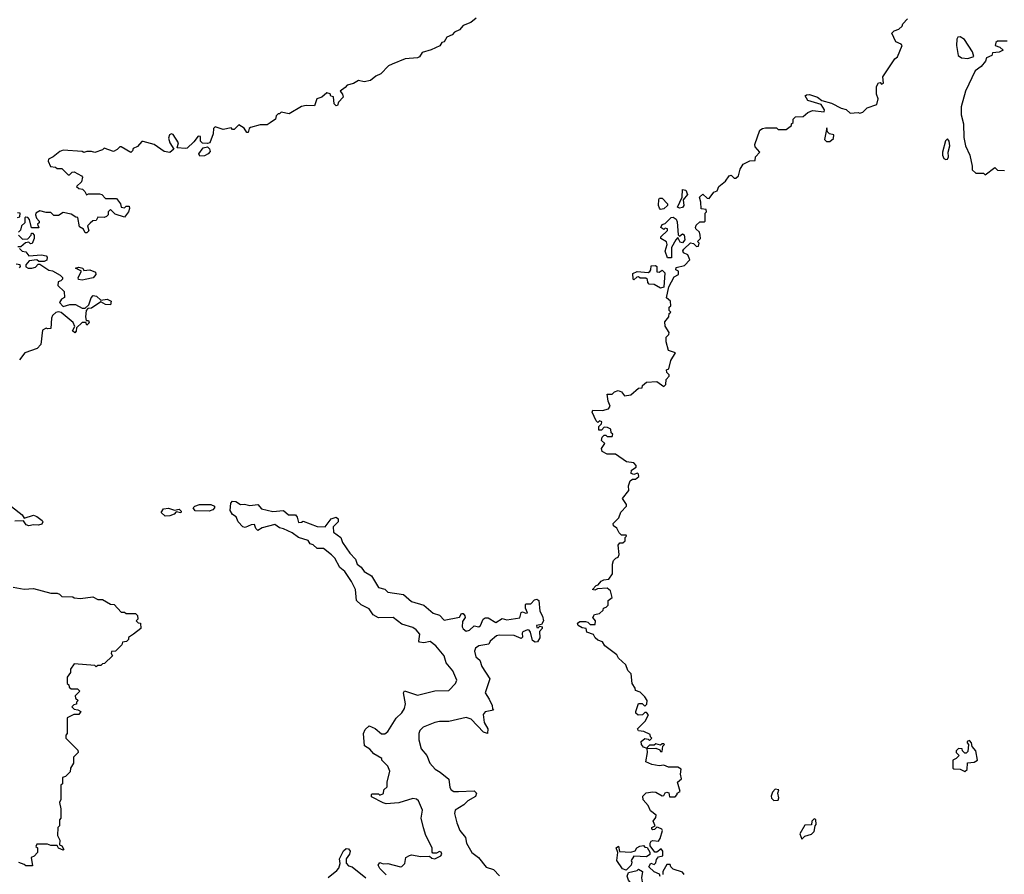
# Model space of a CAD drawing. Extents: x 2472589 to 2662339, y 701009 to 849030.
# Tile 149 of 256: x 2592087 to 2598368, y 744637 to 750090. Entities that reach past the tile are written whole.
import ezdxf

# ---------------------------------------------------------------- set-up
doc = ezdxf.new("R2010")
doc.units = 0

msp = doc.modelspace()

# ---------------------------------------------------------------- linework, layer by layer
at = {"layer": '0CON05XD'}
for points in [[(2594999.3, 750100.7), (2594965, 750073.3), (2594915, 750052.5), (2594892.5, 750025), (2594859.5, 750010.5), (2594845, 749993.3), (2594810.5, 749979.5), (2594795, 749950), (2594780, 749945), (2594766.1, 749923.9), (2594711.7, 749898.3), (2594655, 749881.2), (2594636.2, 749853.8), (2594625, 749847.5), (2594545, 749840), (2594463.3, 749806.7), (2594440, 749795), (2594390, 749745), (2594359.3, 749730.7), (2594325, 749703.3), (2594285, 749693.3), (2594247, 749703), (2594215, 749682.5), (2594176.4, 749673.6), (2594163, 749657), (2594130, 749635), (2594146.7, 749615), (2594150, 749595), (2594120, 749565), (2594115, 749542.5), (2594105, 749540), (2594093, 749553), (2594088.3, 749598.3), (2594071.7, 749601.7), (2594066.4, 749616.4), (2594045, 749623.3), (2594013.6, 749596.4), (2593982.5, 749585), (2593968.3, 749541.7), (2593915, 749543.3), (2593885, 749537.5), (2593805, 749490), (2593755, 749500), (2593745, 749490), (2593735, 749490), (2593723, 749477), (2593717.5, 749455), (2593685, 749432.5)], [(2597715, 750050), (2597720, 750065), (2597750, 750095)], [(2596171.7, 744621.7), (2596168.3, 744638.3), (2596135, 744652.5), (2596100, 744685), (2596113, 744707), (2596135, 744700), (2596145, 744710), (2596148.3, 744731.7), (2596161.7, 744748.3), (2596190, 744755), (2596190, 744785), (2596178.3, 744798.3), (2596151.7, 744778.3), (2596138.3, 744778.3), (2596108.3, 744818.3), (2596107.5, 744835), (2596115, 744847.5), (2596125, 744852.5), (2596162.5, 744847.5), (2596172.5, 744865), (2596186.4, 744916.4), (2596182.5, 744925), (2596160, 744935), (2596151.7, 744938.3), (2596137, 744923), (2596125, 744920), (2596120, 744925), (2596120, 744935), (2596140, 744945), (2596127.5, 744975), (2596145, 745000), (2596147.5, 745015), (2596110.8, 745040.8), (2596096.2, 745075), (2596063, 745113), (2596060.8, 745135), (2596082.9, 745157.1), (2596125, 745162.5), (2596145, 745160), (2596185, 745137.5), (2596195, 745140), (2596203.6, 745156.4), (2596215, 745160), (2596226.7, 745156.7), (2596231.7, 745131.7), (2596268.3, 745131.7), (2596280, 745145), (2596280, 745155), (2596300, 745165), (2596282.5, 745225), (2596307.5, 745245), (2596302.5, 745275), (2596307, 745307), (2596285, 745320), (2596225, 745320), (2596195, 745332.5), (2596165, 745330), (2596118.3, 745338.3), (2596080, 745355), (2596092.5, 745415), (2596090, 745440), (2596065, 745447.5), (2596052.5, 745465), (2596050, 745485), (2596075, 745502.5), (2596095, 745500), (2596105, 745490), (2596120, 745505), (2596110, 745515), (2596108.3, 745528.3), (2596067, 745547), (2596033, 745553), (2596027.5, 745565), (2596076.7, 745615), (2596097.5, 745655), (2596085, 745670), (2596075, 745670), (2596060, 745655), (2596031.7, 745651.7), (2596016.7, 745665), (2596016.7, 745675), (2596033.6, 745726.4), (2596057, 745727), (2596075, 745710), (2596087, 745723), (2596090, 745745), (2596075, 745770), (2596045, 745800), (2596015, 745810), (2596012.5, 745825), (2595993.3, 745855), (2595987.5, 745915), (2595966.4, 745936.4), (2595953, 745973), (2595907, 746017), (2595895, 746037.5), (2595820, 746095), (2595805, 746120), (2595775, 746130), (2595757.5, 746145), (2595747, 746167), (2595705, 746182.5), (2595700, 746205), (2595675, 746210), (2595650, 746225), (2595645, 746240), (2595660.7, 746249.3), (2595695, 746250), (2595710, 746245), (2595725, 746230), (2595758.3, 746231.7), (2595760, 746255), (2595742.5, 746275), (2595752.5, 746295), (2595785, 746300), (2595808.3, 746321.7), (2595810, 746335), (2595828.3, 746341.7), (2595840, 746355), (2595840, 746385), (2595867, 746403), (2595856.1, 746446.1), (2595835, 746462.5), (2595772.5, 746457.5), (2595755, 746450), (2595740, 746455), (2595765, 746480), (2595776.4, 746483.6), (2595795, 746507.5), (2595813.6, 746516.4), (2595845, 746520), (2595867.5, 746555), (2595867.5, 746615), (2595875, 746640), (2595890, 746655), (2595905, 746660), (2595911.7, 746678.3), (2595903.6, 746736.4), (2595915, 746752.5), (2595935, 746752.5), (2595950, 746765), (2595950, 746785), (2595957.5, 746795), (2595955, 746800), (2595925, 746800), (2595910, 746815), (2595896.4, 746846.4), (2595875, 746860), (2595873.3, 746875), (2595908.3, 746911.7), (2595921.7, 746948.3), (2595957.5, 746985), (2595957, 746997), (2595932.5, 747035), (2595972.5, 747085), (2595970, 747115), (2595981.7, 747148.3), (2595995, 747157.5), (2596015, 747157.5), (2596036.2, 747175), (2596035, 747190), (2596027, 747197), (2596005, 747187.5), (2595987.5, 747195), (2595990, 747215), (2596020, 747235), (2596020, 747245), (2596005, 747262.5), (2595958.3, 747268.3), (2595887, 747317), (2595835, 747317.5), (2595802.5, 747335), (2595797.5, 747355), (2595820, 747385), (2595797.5, 747405), (2595803, 747427), (2595815, 747440), (2595825, 747440), (2595835, 747430), (2595865, 747430), (2595870, 747445), (2595860, 747455), (2595858.3, 747478.3), (2595837, 747487), (2595815, 747490), (2595798.3, 747471.7), (2595781.7, 747471.7), (2595780, 747495), (2595798.3, 747511.7), (2595800, 747525), (2595785, 747530), (2595775, 747520), (2595765, 747530), (2595737.5, 747585), (2595741.7, 747598.3), (2595805, 747597.5), (2595843, 747607), (2595852.5, 747625), (2595840, 747655), (2595835, 747700), (2595865, 747700), (2595880, 747715), (2595905, 747723.3), (2595926.2, 747716.2), (2595945, 747690), (2595985, 747697.5), (2596035, 747740), (2596058.3, 747741.7), (2596060, 747755), (2596085, 747777.5), (2596151.7, 747781.7), (2596195, 747750), (2596208.3, 747761.7), (2596210, 747795), (2596230, 747815), (2596230, 747825), (2596215, 747840), (2596212.5, 747855), (2596228.3, 747861.7), (2596240, 747915), (2596270, 747965), (2596225, 747980), (2596210, 748035), (2596210, 748065), (2596228.3, 748081.7), (2596230, 748095), (2596203.6, 748133.6), (2596203, 748163), (2596227.5, 748195), (2596230, 748215), (2596240, 748225), (2596230, 748235), (2596230, 748255), (2596240, 748265), (2596237.5, 748295), (2596212.5, 748315), (2596226.7, 748385), (2596260.7, 748449.3), (2596290, 748465), (2596290, 748485), (2596272.5, 748495), (2596275, 748510), (2596328.3, 748521.7), (2596361.7, 748558.3), (2596349.3, 748589.3), (2596321.7, 748601.7), (2596317.5, 748615), (2596322.5, 748625), (2596365, 748667.5), (2596385, 748662.5), (2596405, 748642.5), (2596417.5, 748645), (2596420, 748665), (2596410, 748675), (2596430, 748695), (2596427.5, 748715), (2596422.5, 748735), (2596400, 748755), (2596397.5, 748765), (2596401.7, 748778.3), (2596425, 748800), (2596455, 748800), (2596460, 748805), (2596460, 748855), (2596467.5, 748865), (2596465, 748880), (2596433, 748883), (2596432.5, 748925), (2596423, 748957), (2596445, 748977.5), (2596471.7, 748951.7), (2596485, 748950), (2596515, 748990), (2596535, 748997.5), (2596547.5, 749025), (2596589.3, 749060.7), (2596612.5, 749095), (2596625, 749097.5), (2596645, 749080), (2596655, 749080), (2596672.5, 749095), (2596683, 749137), (2596700.7, 749169.3), (2596745, 749190), (2596778.3, 749191.7), (2596780, 749215), (2596807.5, 749245), (2596779.3, 749279.3), (2596776.2, 749295), (2596807.5, 749385), (2596825, 749396.7), (2596845, 749400), (2596915, 749400), (2596925, 749390), (2596975, 749390), (2597010, 749415), (2597010, 749425), (2597020, 749435), (2597020, 749455), (2597035, 749470), (2597085, 749472.5), (2597115, 749497.5), (2597145, 749510), (2597218.3, 749501.7), (2597220, 749515), (2597199.5, 749549.5), (2597115, 749574), (2597096.7, 749605), (2597105, 749611.2), (2597125, 749612.5), (2597175.6, 749595.6), (2597203.8, 749573.8), (2597265, 749558), (2597326.7, 749525), (2597358, 749518), (2597385, 749494.2), (2597435, 749497.5), (2597446.7, 749493.3), (2597465, 749500), (2597493, 749527), (2597555, 749550), (2597562.5, 749585), (2597552.5, 749615), (2597552.5, 749665), (2597565, 749687.5), (2597575, 749690), (2597585, 749680), (2597597.5, 749685), (2597592.5, 749725), (2597670, 749840), (2597686.1, 749853.9), (2597716.7, 749925), (2597710, 749935), (2597675, 749950), (2597650, 750005), (2597665, 750020), (2597695, 750030), (2597715, 750050)], [(2598135, 749843.8), (2598172.5, 749855), (2598165.4, 749885.4), (2598113.6, 749963.6), (2598085, 749980.8), (2598071.4, 749978.6), (2598064.2, 749965.8), (2598062.9, 749925), (2598072.3, 749862.3), (2598095, 749846.7), (2598135, 749843.8)], [(2598385, 749953.3), (2598325, 749953.3), (2598312.5, 749945), (2598310, 749925), (2598340, 749915), (2598360, 749895), (2598335, 749882.5), (2598291.7, 749878.3), (2598288.3, 749861.7), (2598253.6, 749846.4), (2598247.5, 749825), (2598219.3, 749790.7), (2598182.5, 749765), (2598120, 749635), (2598093.3, 749535), (2598093.3, 749483.3), (2598107.5, 749425), (2598108.3, 749338.3), (2598120, 749285), (2598147.5, 749225), (2598162.5, 749155), (2598161.7, 749131.7), (2598185, 749110), (2598235, 749110), (2598245, 749100), (2598307.5, 749147.5), (2598325, 749130), (2598368.3, 749128.3)], [(2593685, 749432.5), (2593665, 749420), (2593620.7, 749419.3), (2593558.3, 749401.7), (2593550, 749395), (2593545, 749370), (2593535, 749370), (2593518.3, 749398.3), (2593485, 749420), (2593455, 749390), (2593445, 749390), (2593435, 749400), (2593385, 749390), (2593333, 749407), (2593323, 749397), (2593321.7, 749361.7), (2593300, 749305), (2593285, 749300), (2593252.5, 749302.5), (2593240, 749315), (2593240, 749345), (2593225, 749347.5), (2593198.3, 749311.7), (2593155, 749270), (2593145, 749267.5), (2593091.7, 749271.7), (2593100, 749305), (2593065, 749357.5), (2593055, 749362.5), (2593043.3, 749355), (2593036.4, 749333.6), (2593044, 749305), (2593070, 749265), (2593045, 749243.3), (2593008.3, 749248.3), (2592945, 749293.8), (2592875, 749312.5), (2592865, 749312.5), (2592838.3, 749281.7), (2592810.7, 749269.3), (2592807, 749253), (2592795, 749242.5), (2592735, 749280), (2592725, 749280), (2592708.3, 749261.7), (2592685, 749250), (2592625, 749270), (2592615, 749260), (2592565, 749242.5), (2592545, 749250), (2592515, 749250), (2592495, 749242.5), (2592485, 749250), (2592365, 749257.5), (2592341.7, 749248.3), (2592300, 749215), (2592270, 749200), (2592268.3, 749188.3), (2592283, 749153), (2592315, 749150), (2592325, 749140), (2592355, 749140), (2592395, 749100), (2592405, 749100), (2592421.7, 749118.3), (2592435, 749120), (2592480, 749095), (2592487.5, 749085), (2592480, 749055), (2592450, 749025), (2592463, 749013), (2592488.3, 749008.3), (2592502.5, 748995), (2592512.5, 748972.5), (2592525, 748980), (2592595, 748980), (2592610, 748975), (2592635, 748950), (2592705, 748950), (2592730, 748915), (2592733, 748893), (2592755, 748890), (2592765, 748900), (2592785, 748900), (2592787.5, 748885), (2592780, 748865), (2592755, 748830), (2592695, 748850), (2592665, 748880), (2592650, 748865), (2592650, 748845), (2592640, 748835), (2592625, 748827.5), (2592585, 748830), (2592575, 748810), (2592553, 748807), (2592537, 748793), (2592520, 748775), (2592527, 748743), (2592515, 748730), (2592505, 748730), (2592493, 748753), (2592468.3, 748768.3), (2592458.3, 748828.3), (2592445, 748830), (2592415, 748850), (2592365, 748860), (2592335, 748840), (2592305, 748840), (2592285, 748860), (2592255, 748860), (2592215, 748870), (2592190, 748855), (2592187.5, 748845), (2592193, 748823), (2592210, 748805), (2592210, 748795), (2592200, 748785), (2592208.3, 748761.7), (2592161.7, 748761.7), (2592150, 748815), (2592138.3, 748828.3), (2592125, 748830), (2592120, 748825), (2592120, 748795), (2592097.5, 748775), (2592091.7, 748748.3), (2592080, 748735)], [(2597255, 749312.5), (2597277, 749333), (2597280, 749355), (2597251.7, 749361.7), (2597240, 749375), (2597235, 749400), (2597220, 749325), (2597233, 749313), (2597255, 749312.5)], [(2597995, 749197.5), (2598005, 749200), (2598012.5, 749215), (2598010, 749245), (2598020, 749285), (2598016.7, 749315), (2598005, 749330), (2597993.3, 749316.7), (2597972.5, 749245), (2597972.5, 749225), (2597982.5, 749205), (2597995, 749197.5)], [(2593235, 749220), (2593230, 749235), (2593257, 749273), (2593285, 749280), (2593297, 749267), (2593301.7, 749248.3), (2593290, 749235), (2593265, 749222.5), (2593235, 749220)], [(2596295, 748886.7), (2596282.5, 748895), (2596311.7, 748958.3), (2596315, 749007.5), (2596335, 749002.5), (2596346.2, 748975), (2596318.3, 748941.7), (2596323.3, 748905), (2596315, 748891.2), (2596295, 748886.7)], [(2596175, 748880), (2596168.3, 748888.3), (2596162.5, 748905), (2596163, 748943), (2596168.3, 748951.7), (2596185, 748952.5), (2596220, 748915), (2596220, 748905), (2596195, 748882.5), (2596175, 748880)], [(2592071.7, 748828.3), (2592088.3, 748831.7), (2592090, 748855), (2592073, 748857)], [(2596245, 748570), (2596220, 748570), (2596203.3, 748613.3), (2596216.7, 748655), (2596212.5, 748672.5), (2596177.5, 748695), (2596177.5, 748705), (2596220, 748745), (2596220, 748755), (2596205, 748760), (2596195, 748752.5), (2596177.5, 748765), (2596185, 748782.5), (2596205, 748790), (2596241.7, 748828.3), (2596255, 748830), (2596275, 748816.7), (2596281.2, 748801.2), (2596287.5, 748717.5), (2596295, 748710), (2596315, 748723.3), (2596325, 748717.5), (2596330, 748685), (2596315, 748666.7), (2596300, 748670), (2596285, 748700), (2596272.5, 748685), (2596243.6, 748636.4), (2596245, 748570)], [(2592080, 748715), (2592105, 748690), (2592138.3, 748691.7), (2592160, 748715), (2592161.7, 748728.3), (2592168.3, 748728.3), (2592180, 748715), (2592180, 748695), (2592167, 748663), (2592155, 748660), (2592145, 748670), (2592123, 748667), (2592095, 748640), (2592075, 748640)], [(2592085, 748630), (2592103, 748613), (2592125, 748610), (2592145, 748582.5), (2592225, 748590), (2592255, 748582.5), (2592262.5, 748575), (2592260, 748555), (2592243, 748547), (2592208.3, 748548.3), (2592195, 748557.5), (2592147.5, 748552.5), (2592126.7, 748525), (2592125, 748513.3), (2592140, 748505), (2592165, 748503.8), (2592188.3, 748511.7), (2592205, 748530), (2592215, 748530), (2592272, 748492), (2592297, 748487), (2592345, 748460), (2592360, 748445), (2592360, 748435), (2592350, 748425), (2592331.7, 748418.3), (2592330, 748395), (2592370, 748355), (2592371.7, 748318.3), (2592353.6, 748306.4), (2592340, 748285), (2592365, 748260), (2592407, 748273), (2592443, 748273), (2592485, 748250), (2592505, 748250), (2592528.3, 748271.7), (2592542.5, 748315), (2592555, 748330), (2592577, 748327), (2592605, 748300), (2592645, 748307.5), (2592670, 748295), (2592665, 748270), (2592635, 748272.5), (2592605, 748290), (2592545, 748250), (2592521.7, 748248.3), (2592510, 748235), (2592507.5, 748195), (2592511.7, 748171.7), (2592525, 748170), (2592530, 748155), (2592515, 748140), (2592508.3, 748158.3), (2592485, 748157.5), (2592450, 748125), (2592447, 748103), (2592437.5, 748092.5), (2592422.5, 748105), (2592437.5, 748132.5), (2592428.3, 748158.3), (2592352, 748222), (2592335, 748226.7), (2592317.3, 748222.7), (2592297, 748203), (2592289.2, 748185), (2592285, 748120), (2592265, 748117.5), (2592255, 748122.5), (2592231.7, 748108.3), (2592222.5, 748017.5), (2592197.3, 747992.7), (2592120, 747965), (2592085, 747920)], [(2592085, 748507.5), (2592092.5, 748515), (2592090, 748525), (2592065, 748530)], [(2592485, 748427.5), (2592461.7, 748431.7), (2592460, 748445), (2592480, 748485), (2592442.5, 748505), (2592465, 748511.2), (2592490, 748505), (2592495, 748490), (2592535, 748493.3), (2592569.3, 748479.3), (2592572.5, 748465), (2592555, 748442.5), (2592505, 748432.5), (2592485, 748427.5)], [(2596175, 748376.7), (2596135, 748400), (2596101.7, 748401.7), (2596093, 748413), (2596091.7, 748431.7), (2596081.7, 748441.7), (2596045, 748440), (2596035, 748450), (2596023, 748447), (2596005, 748430), (2596000, 748435), (2595998.3, 748471.7), (2596025, 748482.5), (2596095, 748477.5), (2596106.7, 748483.3), (2596112.5, 748495), (2596115, 748520), (2596141.7, 748521.7), (2596150, 748515), (2596151.7, 748481.7), (2596165, 748480), (2596185, 748492.5), (2596202.5, 748475), (2596195, 748382.5), (2596175, 748376.7)], [(2592035, 746983.3), (2592101.7, 746931.7), (2592115, 746910), (2592175, 746927.5), (2592195, 746920), (2592230, 746895), (2592233.8, 746885), (2592228, 746872), (2592206.1, 746863.9), (2592173.8, 746866.2), (2592145, 746860), (2592127, 746867), (2592111.7, 746891.7), (2592055, 746890)], [(2593295, 746953.8), (2593207, 746957), (2593193.3, 746975), (2593203.9, 746986.1), (2593233.9, 746996.1), (2593305, 746996.7), (2593330, 746985), (2593330, 746975), (2593318.3, 746961.7), (2593295, 746953.8)], [(2594425, 744632.5), (2594383.6, 744673.6), (2594373.3, 744695), (2594385, 744712.5), (2594405, 744702.5), (2594436.1, 744706.1), (2594515, 744684), (2594525, 744686.2), (2594543.3, 744705), (2594550, 744745), (2594573, 744757), (2594585, 744760), (2594645, 744750), (2594701.7, 744751.7), (2594715, 744740), (2594735, 744736.2), (2594772.5, 744755), (2594778.8, 744765), (2594775, 744777.5), (2594765, 744782.5), (2594745, 744772.5), (2594722.5, 744772.5), (2594718.3, 744778.3), (2594717.5, 744805), (2594677.5, 744885), (2594663, 744933), (2594647.5, 744995), (2594656.4, 745046.4), (2594630, 745105), (2594617, 745117), (2594595, 745120), (2594505, 745092.5), (2594425, 745087.5), (2594405, 745092.5), (2594331.7, 745131.7), (2594330, 745145), (2594335, 745150), (2594375, 745150), (2594385, 745142.5), (2594408.3, 745151.7), (2594410, 745175), (2594430, 745195), (2594430, 745225), (2594447.5, 745295), (2594436.1, 745326.1), (2594397.5, 745365), (2594396.4, 745376.4), (2594346.4, 745406.4), (2594320, 745435), (2594286.4, 745456.4), (2594278.8, 745535), (2594289.5, 745560.5), (2594315, 745583.3), (2594355, 745566.2), (2594395, 745534), (2594415, 745534), (2594435, 745548.8), (2594487.6, 745632.4), (2594525, 745666.2), (2594541.4, 745695), (2594547.8, 745725), (2594534.3, 745795.7), (2594541.7, 745808.3), (2594625, 745780), (2594735, 745808), (2594825, 745810), (2594866.2, 745855), (2594876, 745875), (2594850, 745935), (2594807.1, 745987.1), (2594795, 746030), (2594742, 746095), (2594705, 746122.5), (2594664.2, 746114.2), (2594637.7, 746117.7), (2594632.5, 746125), (2594639.7, 746169.7), (2594615, 746197.5), (2594595, 746211.4), (2594523.6, 746233.6), (2594470, 746275), (2594375, 746274), (2594342.1, 746292.1), (2594315, 746330), (2594265.7, 746355.7), (2594236.2, 746385), (2594228, 746455), (2594204.2, 746504.2), (2594160, 746570), (2594129.2, 746595), (2594096, 746655), (2594076.2, 746675), (2594025, 746716.7), (2593985, 746716.7), (2593958.3, 746738.3), (2593940, 746745), (2593927, 746767), (2593865, 746786.7), (2593825, 746816.7), (2593769.3, 746840.7), (2593745, 746846.7), (2593715, 746870), (2593633, 746847), (2593605, 746830), (2593593, 746843), (2593585, 746870), (2593563, 746867), (2593525, 746850), (2593510, 746855), (2593480, 746885), (2593468.3, 746918.3), (2593445, 746932.5), (2593428.3, 746958.3), (2593433.8, 747005), (2593445, 747018.8), (2593465, 747016.2), (2593495, 746997.5), (2593520.7, 746999.3), (2593555, 746990), (2593605, 746997.5), (2593629.3, 746969.3), (2593701.7, 746951.7), (2593768.8, 746958.8), (2593800.5, 746930.5), (2593845, 746930), (2593856.7, 746915), (2593865, 746882.5), (2593885, 746883.3), (2593895, 746890), (2593985, 746856.2), (2594035, 746853.8), (2594074, 746905), (2594105.6, 746915.6), (2594117.5, 746905), (2594118, 746885), (2594086.7, 746855), (2594089.3, 746819.3), (2594136.1, 746786.1), (2594146.7, 746755), (2594192, 746685), (2594228.3, 746648.3), (2594240, 746615), (2594265, 746596.7), (2594285, 746568.8), (2594331.7, 746541.7), (2594375, 746467.5), (2594415, 746456.2), (2594435, 746436.2), (2594535, 746423.3), (2594585, 746377.5), (2594665, 746353.8), (2594724.2, 746304.2), (2594765, 746291.2), (2594795, 746258.8), (2594891.7, 746278.3), (2594905, 746300), (2594915, 746300), (2594927, 746287), (2594927.5, 746275), (2594910.7, 746249.3), (2594910, 746215), (2594915, 746202.5), (2594935, 746188.8), (2594955, 746193.8), (2594985, 746222.5), (2595015, 746216.2), (2595026, 746225), (2595042.5, 746265), (2595055, 746272.5), (2595075, 746273.3), (2595125, 746244), (2595165, 746270), (2595195, 746261.2), (2595276, 746274), (2595285, 746307.5), (2595295, 746312.5), (2595315, 746302.5), (2595326.7, 746305), (2595314.1, 746334.1), (2595312.5, 746357.5), (2595317.5, 746362.5), (2595347, 746363), (2595370.7, 746389.3), (2595385, 746392.5), (2595397.5, 746385), (2595404, 746315), (2595421.2, 746285), (2595427.5, 746255), (2595415, 746230), (2595383.3, 746225), (2595385, 746212.5), (2595395, 746210), (2595405, 746220), (2595420, 746215), (2595420, 746205), (2595403, 746187), (2595403.8, 746145), (2595390.8, 746119.2), (2595375, 746117.5), (2595358.5, 746128.5), (2595345, 746182.5), (2595336.7, 746195), (2595327, 746197), (2595296.7, 746185), (2595291.2, 746175), (2595295, 746150), (2595285, 746142), (2595240.7, 746160.7), (2595145, 746163.8), (2595127.5, 746157.5), (2595087.5, 746125), (2595080, 746105), (2595015, 746093.8), (2594995, 746080), (2594988.3, 746061.7), (2594996.2, 746025), (2595022.5, 746002.5), (2595035, 745963.3), (2595086.2, 745885), (2595056.2, 745795), (2595082, 745755), (2595100, 745715), (2595102.5, 745692.5), (2595110, 745685), (2595056.1, 745673.9), (2595043.9, 745656.1), (2595050, 745605), (2595073.3, 745565), (2595070, 745535), (2595045, 745543.3), (2594966.8, 745626.8), (2594935, 745638), (2594825, 745611.4), (2594765, 745611.9), (2594734.6, 745605.4), (2594660, 745575), (2594640, 745555), (2594631.9, 745535), (2594632.2, 745495), (2594646.8, 745436.8), (2594683.1, 745395), (2594702.7, 745345), (2594738, 745308), (2594769.5, 745289.5), (2594823.8, 745243.8), (2594830.8, 745190.8), (2594840, 745175), (2594855, 745166), (2594885.8, 745164.2), (2594985, 745170), (2595000, 745155), (2594995, 745132.5), (2594946.2, 745105), (2594920.5, 745079.5), (2594864.2, 745045), (2594860.8, 745025), (2594874.5, 744965), (2594895, 744916.7), (2594930.7, 744870.7), (2594936.7, 744835), (2594970, 744775), (2595012.5, 744745), (2595063.3, 744683.3), (2595108.3, 744668.3), (2595147, 744627)], [(2593015, 746922.5), (2592990, 746945), (2593005, 746970), (2593035, 746972.5), (2593075, 746960), (2593105, 746966.7), (2593117.5, 746955), (2593115, 746942.5), (2593085, 746950), (2593072.5, 746935), (2593045, 746923.3), (2593015, 746922.5)], [(2592045, 746468.8), (2592115, 746456.2), (2592175, 746461.4), (2592285, 746430), (2592325, 746430), (2592340, 746425), (2592355, 746410), (2592425, 746407.5), (2592435, 746400), (2592475, 746397.5), (2592553.6, 746406.4), (2592585, 746390), (2592615, 746390), (2592665, 746360), (2592688.3, 746358.3), (2592735, 746310), (2592755, 746310), (2592765, 746300), (2592825, 746300), (2592838.3, 746288.3), (2592840, 746265), (2592830, 746255), (2592841.7, 746241.7), (2592858.3, 746238.3), (2592860, 746205), (2592811.7, 746168.3)], [(2592811.7, 746168.3), (2592781.7, 746148.3), (2592780, 746135), (2592768.3, 746121.7), (2592741.7, 746118.3), (2592738.3, 746101.7), (2592698.3, 746061.7), (2592671.7, 746058.3), (2592670, 746045), (2592678.3, 746031.7), (2592628.3, 745981.7), (2592615, 745980), (2592605, 745970), (2592585, 745970), (2592575, 745960), (2592565, 745970), (2592435, 745980), (2592410, 745945), (2592410, 745925), (2592390, 745895), (2592390, 745855), (2592400, 745845), (2592401.7, 745831.7), (2592415, 745820), (2592455, 745820), (2592470, 745805), (2592440, 745775), (2592441.7, 745761.7), (2592460, 745745), (2592450, 745735), (2592448.3, 745721.7), (2592431.7, 745718.3), (2592420, 745705), (2592435, 745690), (2592457, 745687), (2592477.5, 745675), (2592465, 745657.5), (2592433, 745657), (2592390, 745635), (2592390, 745535), (2592380, 745525), (2592380, 745505), (2592458.3, 745428.3), (2592460, 745415), (2592430, 745385), (2592430, 745345), (2592410, 745315), (2592408.3, 745291.7), (2592378.3, 745261.7), (2592360, 745255), (2592360, 745215), (2592350, 745205), (2592350, 745115), (2592340, 745095), (2592350, 745055), (2592350, 744995), (2592340, 744985), (2592340, 744945), (2592330, 744935), (2592327.5, 744885), (2592343.3, 744855), (2592340, 744825), (2592355, 744817.5), (2592367.5, 744795), (2592365, 744790), (2592333.3, 744803.3), (2592325, 744820), (2592285, 744820), (2592265, 744830), (2592195, 744830), (2592190, 744815), (2592200, 744805), (2592200, 744775), (2592178.3, 744751.7), (2592160, 744745), (2592168.3, 744691.7), (2592125, 744690), (2592115, 744700), (2592081.7, 744711.7)], [(2596185, 745420), (2596190, 745455), (2596200, 745465), (2596195, 745470), (2596185, 745470), (2596175, 745460), (2596145, 745470), (2596135, 745460), (2596105, 745460), (2596090, 745445), (2596090, 745440), (2596145, 745442.5), (2596170, 745430), (2596175, 745420), (2596185, 745420)], [(2598115, 745292.5), (2598130, 745305), (2598131.7, 745348.3), (2598175, 745353.3), (2598196.7, 745365), (2598186.7, 745425), (2598161.7, 745451.7), (2598157.5, 745475), (2598145, 745490), (2598130, 745485), (2598130, 745475), (2598140, 745465), (2598135, 745420), (2598125, 745410), (2598115, 745410), (2598100, 745425), (2598098.3, 745438.3), (2598075, 745440), (2598060, 745425), (2598060, 745415), (2598080, 745395), (2598060, 745375), (2598040, 745365), (2598040, 745315), (2598045, 745310), (2598085, 745306.7), (2598115, 745292.5)], [(2596898.3, 745108.3), (2596925, 745110), (2596930, 745125), (2596922.5, 745155), (2596930, 745175), (2596905, 745180), (2596888.3, 745161.7), (2596880, 745135), (2596883, 745123), (2596898.3, 745108.3)], [(2597075, 744860), (2597095, 744880), (2597137, 744893), (2597155, 744910), (2597160, 744945), (2597167.5, 744955), (2597165, 744987.5), (2597155, 744990), (2597140, 744975), (2597138.3, 744951.7), (2597095, 744950), (2597062.5, 744895), (2597075, 744860)], [(2594053.9, 744616.1), (2594109.5, 744660.5), (2594123.3, 744675), (2594131.2, 744705), (2594126.2, 744735), (2594153.3, 744786.7), (2594169.5, 744800.5), (2594185, 744800), (2594194, 744785), (2594190, 744765), (2594170, 744735), (2594168.3, 744708.3), (2594185, 744690), (2594207.5, 744685), (2594295, 744614)], [(2595955, 744663.3), (2595931.7, 744671.7), (2595896.7, 744725), (2595902.5, 744775), (2595892.5, 744805), (2595906.7, 744816.7), (2595912.5, 744782.5), (2595985, 744777.5), (2596013, 744787), (2596023.6, 744806.4), (2596043, 744817), (2596065, 744820), (2596075, 744810), (2596088.3, 744808.3), (2596107, 744777), (2596106.4, 744763.6), (2596085, 744747.5), (2596005, 744752.5), (2595987.5, 744725), (2595992.5, 744715), (2595987.5, 744695), (2595955, 744663.3)], [(2596035, 744560), (2596015, 744560), (2595992, 744572), (2595970.3, 744600.3), (2595961.2, 744625), (2595971.2, 744648.8), (2596025, 744660), (2596035, 744670), (2596060, 744655), (2596052.5, 744615), (2596060, 744575), (2596035, 744560)], [(2596326, 744635), (2596315, 744650), (2596255, 744670), (2596240, 744685), (2596235, 744700), (2596215, 744700), (2596190, 744655), (2596190, 744635)]]:
    msp.add_lwpolyline(points, dxfattribs=at)

doc.saveas('drawing.dxf')
